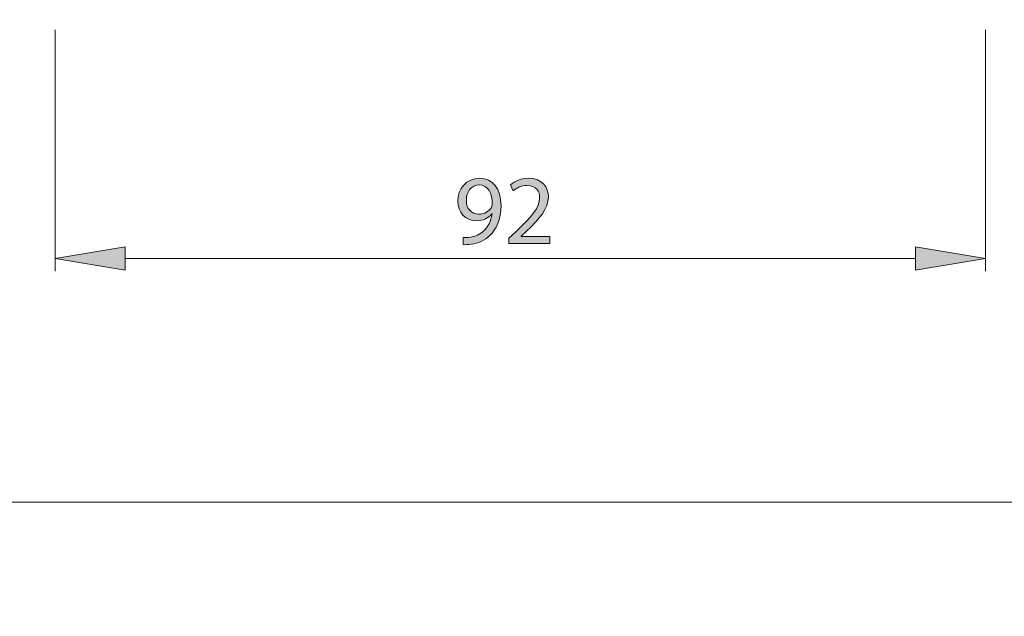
# Model space of a CAD drawing. Header units: inches. Extents: x 0.54 to 10.46, y 0.74 to 7.76.
# Tile 16 of 78: x 1.69 to 2.37, y 4.16 to 4.57. Entities that reach past the tile are written whole.
import ezdxf

# ---------------------------------------------------------------- set-up
doc = ezdxf.new("R2010")
doc.units = ezdxf.units.IN
doc.header["$MEASUREMENT"] = 0
doc.layers.add('BG', color=7, linetype='Continuous')
doc.layers.add('MCG-INT-4FT', color=7, linetype='Continuous')

# ---------------------------------------------------------------- blocks, each defined once
blk = doc.blocks.new('block 3')
at = {"layer": 'BG', "true_color": 0xffffff}
h = blk.add_hatch(color=7, dxfattribs=at)
h.dxf.hatch_style = 2
edge = h.paths.add_edge_path()
edge.add_spline(control_points=[(10.29599, 0.90612), (10.29599, 0.90612), (0.87112, 0.90612), (0.87112, 0.90612), (0.87016, 0.90612), (0.86938, 0.90689), (0.86938, 0.90785), (0.86938, 0.90785), (0.86938, 7.59215), (0.86938, 7.59215), (0.86938, 7.59311), (0.87016, 7.59389), (0.87112, 7.59389), (0.87112, 7.59389), (10.29599, 7.59389), (10.29599, 7.59389), (10.29696, 7.59389), (10.29773, 7.59311), (10.29773, 7.59215), (10.29773, 7.59215), (10.29773, 0.90785), (10.29773, 0.90785), (10.29773, 0.90689), (10.29696, 0.90612), (10.29599, 0.90612)], knot_values=[0, 0, 0, 0, 1, 1, 1, 2, 2, 2, 3, 3, 3, 4, 4, 4, 5, 5, 5, 6, 6, 6, 7, 7, 7, 8, 8, 8, 8], degree=3, periodic=1)
h.paths.add_polyline_path([(0.87286, 0.90959), (10.29426, 0.90959), (10.29426, 7.59042), (0.87286, 7.59042)])
at = {"layer": 'BG', "lineweight": 0}
blk.add_open_spline([(10.29599, 0.90612), (10.29599, 0.90612), (0.87112, 0.90612), (0.87112, 0.90612), (0.87016, 0.90612), (0.86938, 0.90689), (0.86938, 0.90785), (0.86938, 0.90785), (0.86938, 7.59215), (0.86938, 7.59215), (0.86938, 7.59311), (0.87016, 7.59389), (0.87112, 7.59389), (0.87112, 7.59389), (10.29599, 7.59389), (10.29599, 7.59389), (10.29696, 7.59389), (10.29773, 7.59311), (10.29773, 7.59215), (10.29773, 7.59215), (10.29773, 0.90785), (10.29773, 0.90785), (10.29773, 0.90689), (10.29696, 0.90612), (10.29599, 0.90612)], degree=3, knots=[0, 0, 0, 0, 1, 1, 1, 2, 2, 2, 3, 3, 3, 4, 4, 4, 5, 5, 5, 6, 6, 6, 7, 7, 7, 8, 8, 8, 8], dxfattribs=at)
blk = doc.blocks.new('block 2')
at = {"layer": 'BG'}
blk.add_blockref('block 3', (0, 0), dxfattribs=at)
blk = doc.blocks.new('block 69')
at = {"layer": 'BG', "true_color": 0xffffff}
h = blk.add_hatch(color=7, dxfattribs=at)
h.dxf.hatch_style = 2
edge = h.paths.add_edge_path()
edge.add_spline(control_points=[(10.46309, 0.739), (10.46309, 0.739), (0.53691, 0.739), (0.53691, 0.739), (0.53595, 0.739), (0.53517, 0.73978), (0.53517, 0.74074), (0.53517, 0.74074), (0.53517, 7.75926), (0.53517, 7.75926), (0.53517, 7.76022), (0.53595, 7.761), (0.53691, 7.761), (0.53691, 7.761), (10.46309, 7.761), (10.46309, 7.761), (10.46406, 7.761), (10.46483, 7.76022), (10.46483, 7.75926), (10.46483, 7.75926), (10.46483, 0.74074), (10.46483, 0.74074), (10.46483, 0.73978), (10.46406, 0.739), (10.46309, 0.739)], knot_values=[0, 0, 0, 0, 1, 1, 1, 2, 2, 2, 3, 3, 3, 4, 4, 4, 5, 5, 5, 6, 6, 6, 7, 7, 7, 8, 8, 8, 8], degree=3, periodic=1)
h.paths.add_polyline_path([(0.53864, 0.74248), (10.46136, 0.74248), (10.46136, 7.75752), (0.53864, 7.75752)])
at = {"layer": 'BG', "lineweight": 0}
blk.add_open_spline([(10.46309, 0.739), (10.46309, 0.739), (0.53691, 0.739), (0.53691, 0.739), (0.53595, 0.739), (0.53517, 0.73978), (0.53517, 0.74074), (0.53517, 0.74074), (0.53517, 7.75926), (0.53517, 7.75926), (0.53517, 7.76022), (0.53595, 7.761), (0.53691, 7.761), (0.53691, 7.761), (10.46309, 7.761), (10.46309, 7.761), (10.46406, 7.761), (10.46483, 7.76022), (10.46483, 7.75926), (10.46483, 7.75926), (10.46483, 0.74074), (10.46483, 0.74074), (10.46483, 0.73978), (10.46406, 0.739), (10.46309, 0.739)], degree=3, knots=[0, 0, 0, 0, 1, 1, 1, 2, 2, 2, 3, 3, 3, 4, 4, 4, 5, 5, 5, 6, 6, 6, 7, 7, 7, 8, 8, 8, 8], dxfattribs=at)
blk = doc.blocks.new('block 68')
at = {"layer": 'BG'}
blk.add_blockref('block 69', (0, 0), dxfattribs=at)
blk = doc.blocks.new('block 2526')
at = {"layer": 'MCG-INT-4FT', "color": 179, "lineweight": 5, "true_color": 0x231f20}
blk.add_lwpolyline([(9.3018, 4.23752), (0.99754, 4.23752)], dxfattribs=at)
blk = doc.blocks.new('block 2531')
at = {"layer": 'MCG-INT-4FT', "color": 179, "lineweight": 5, "true_color": 0x231f20}
blk.add_lwpolyline([(2.35749, 4.56435), (2.35749, 4.39737)], dxfattribs=at)
blk = doc.blocks.new('block 2532')
at = {"layer": 'MCG-INT-4FT', "color": 179, "lineweight": 5, "true_color": 0x231f20}
blk.add_lwpolyline([(1.71457, 4.56435), (1.71457, 4.39737)], dxfattribs=at)
blk = doc.blocks.new('block 2533')
at = {"layer": 'MCG-INT-4FT', "color": 179, "lineweight": 5, "true_color": 0x231f20}
blk.add_lwpolyline([(2.3091, 4.40601), (1.76296, 4.40601)], dxfattribs=at)
blk = doc.blocks.new('block 2534')
at = {"layer": 'MCG-INT-4FT', "true_color": 0x231f20}
h = blk.add_hatch(color=179, dxfattribs=at)
h.dxf.hatch_style = 2
h.paths.add_polyline_path([(2.3091, 4.41408), (2.35749, 4.40601), (2.3091, 4.39795)])
at = {"layer": 'MCG-INT-4FT', "lineweight": 0}
blk.add_lwpolyline([(2.3091, 4.41408), (2.35749, 4.40601), (2.3091, 4.39795), (2.3091, 4.41408)], dxfattribs=at)
blk = doc.blocks.new('block 2535')
at = {"layer": 'MCG-INT-4FT', "true_color": 0x231f20}
h = blk.add_hatch(color=179, dxfattribs=at)
h.dxf.hatch_style = 2
h.paths.add_polyline_path([(1.76296, 4.41408), (1.71457, 4.40601), (1.76296, 4.39795)])
at = {"layer": 'MCG-INT-4FT', "lineweight": 0}
blk.add_lwpolyline([(1.76296, 4.41408), (1.71457, 4.40601), (1.76296, 4.39795), (1.76296, 4.41408)], dxfattribs=at)
blk = doc.blocks.new('block 2537')
at = {"layer": 'MCG-INT-4FT', "true_color": 0x231f20}
h = blk.add_hatch(color=179, dxfattribs=at)
h.dxf.hatch_style = 2
edge = h.paths.add_edge_path()
edge.add_spline(control_points=[(1.99651, 4.42063), (1.99782, 4.42049), (1.99932, 4.42063), (2.00138, 4.42083), (2.00486, 4.42131), (2.00815, 4.42275), (2.01068, 4.42514), (2.01362, 4.42782), (2.01575, 4.43172), (2.01657, 4.43698), (2.01657, 4.43698), (2.01636, 4.43698), (2.01636, 4.43698), (2.0139, 4.43397), (2.01034, 4.4322), (2.00589, 4.4322), (1.99788, 4.4322), (1.99275, 4.43822), (1.99275, 4.44581), (1.99275, 4.45424), (1.99884, 4.46163), (2.00795, 4.46163), (2.01705, 4.46163), (2.02266, 4.45424), (2.02266, 4.44287), (2.02266, 4.43309), (2.01938, 4.42624), (2.01499, 4.422), (2.01158, 4.41864), (2.00685, 4.41659), (2.00206, 4.41604), (1.99987, 4.4157), (1.99795, 4.41563), (1.99651, 4.4157), (1.99651, 4.4157), (1.99651, 4.42063), (1.99651, 4.42063)], knot_values=[0, 0, 0, 0, 1, 1, 1, 2, 2, 2, 3, 3, 3, 4, 4, 4, 5, 5, 5, 6, 6, 6, 7, 7, 7, 8, 8, 8, 9, 9, 9, 10, 10, 10, 11, 11, 11, 12, 12, 12, 12], degree=3, periodic=1)
edge = h.paths.add_edge_path()
edge.add_spline(control_points=[(1.9987, 4.44623), (1.9987, 4.44068), (2.00206, 4.43678), (2.00726, 4.43678), (2.0113, 4.43678), (2.01445, 4.43877), (2.01603, 4.44143), (2.01636, 4.44198), (2.01657, 4.44267), (2.01657, 4.44362), (2.01657, 4.45123), (2.01377, 4.45704), (2.00747, 4.45704), (2.00233, 4.45704), (1.9987, 4.45253), (1.9987, 4.44623)], knot_values=[0, 0, 0, 0, 1, 1, 1, 2, 2, 2, 3, 3, 3, 4, 4, 4, 5, 5, 5, 5], degree=3, periodic=1)
h = blk.add_hatch(color=179, dxfattribs=at)
h.dxf.hatch_style = 2
edge = h.paths.add_edge_path()
edge.add_spline(control_points=[(2.02808, 4.41638), (2.02808, 4.41638), (2.02808, 4.42008), (2.02808, 4.42008), (2.02808, 4.42008), (2.03281, 4.42466), (2.03281, 4.42466), (2.04417, 4.43548), (2.0493, 4.44123), (2.04937, 4.44794), (2.04937, 4.45245), (2.04718, 4.45663), (2.04054, 4.45663), (2.03651, 4.45663), (2.03315, 4.45458), (2.03109, 4.45287), (2.03109, 4.45287), (2.02918, 4.45711), (2.02918, 4.45711), (2.03226, 4.45971), (2.03664, 4.46163), (2.04178, 4.46163), (2.05136, 4.46163), (2.0554, 4.45506), (2.0554, 4.44869), (2.0554, 4.44048), (2.04944, 4.43384), (2.04007, 4.4248), (2.04007, 4.4248), (2.03651, 4.42152), (2.03651, 4.42152), (2.03651, 4.42152), (2.03651, 4.42138), (2.03651, 4.42138), (2.03651, 4.42138), (2.05649, 4.42138), (2.05649, 4.42138), (2.05649, 4.42138), (2.05649, 4.41638), (2.05649, 4.41638), (2.05649, 4.41638), (2.02808, 4.41638), (2.02808, 4.41638)], knot_values=[0, 0, 0, 0, 1, 1, 1, 2, 2, 2, 3, 3, 3, 4, 4, 4, 5, 5, 5, 6, 6, 6, 7, 7, 7, 8, 8, 8, 9, 9, 9, 10, 10, 10, 11, 11, 11, 12, 12, 12, 13, 13, 13, 14, 14, 14, 14], degree=3, periodic=1)
at = {"layer": 'MCG-INT-4FT', "lineweight": 0}
for points, knots in [([(1.99651, 4.42063), (1.99782, 4.42049), (1.99932, 4.42063), (2.00138, 4.42083), (2.00486, 4.42131), (2.00815, 4.42275), (2.01068, 4.42514), (2.01362, 4.42782), (2.01575, 4.43172), (2.01657, 4.43698), (2.01657, 4.43698), (2.01636, 4.43698), (2.01636, 4.43698), (2.0139, 4.43397), (2.01034, 4.4322), (2.00589, 4.4322), (1.99788, 4.4322), (1.99275, 4.43822), (1.99275, 4.44581), (1.99275, 4.45424), (1.99884, 4.46163), (2.00795, 4.46163), (2.01705, 4.46163), (2.02266, 4.45424), (2.02266, 4.44287), (2.02266, 4.43309), (2.01938, 4.42624), (2.01499, 4.422), (2.01158, 4.41864), (2.00685, 4.41659), (2.00206, 4.41604), (1.99987, 4.4157), (1.99795, 4.41563), (1.99651, 4.4157), (1.99651, 4.4157), (1.99651, 4.42063), (1.99651, 4.42063)], [0, 0, 0, 0, 1, 1, 1, 2, 2, 2, 3, 3, 3, 4, 4, 4, 5, 5, 5, 6, 6, 6, 7, 7, 7, 8, 8, 8, 9, 9, 9, 10, 10, 10, 11, 11, 11, 12, 12, 12, 12]), ([(2.02808, 4.41638), (2.02808, 4.41638), (2.02808, 4.42008), (2.02808, 4.42008), (2.02808, 4.42008), (2.03281, 4.42466), (2.03281, 4.42466), (2.04417, 4.43548), (2.0493, 4.44123), (2.04937, 4.44794), (2.04937, 4.45245), (2.04718, 4.45663), (2.04054, 4.45663), (2.03651, 4.45663), (2.03315, 4.45458), (2.03109, 4.45287), (2.03109, 4.45287), (2.02918, 4.45711), (2.02918, 4.45711), (2.03226, 4.45971), (2.03664, 4.46163), (2.04178, 4.46163), (2.05136, 4.46163), (2.0554, 4.45506), (2.0554, 4.44869), (2.0554, 4.44048), (2.04944, 4.43384), (2.04007, 4.4248), (2.04007, 4.4248), (2.03651, 4.42152), (2.03651, 4.42152), (2.03651, 4.42152), (2.03651, 4.42138), (2.03651, 4.42138), (2.03651, 4.42138), (2.05649, 4.42138), (2.05649, 4.42138), (2.05649, 4.42138), (2.05649, 4.41638), (2.05649, 4.41638), (2.05649, 4.41638), (2.02808, 4.41638), (2.02808, 4.41638)], [0, 0, 0, 0, 1, 1, 1, 2, 2, 2, 3, 3, 3, 4, 4, 4, 5, 5, 5, 6, 6, 6, 7, 7, 7, 8, 8, 8, 9, 9, 9, 10, 10, 10, 11, 11, 11, 12, 12, 12, 13, 13, 13, 14, 14, 14, 14]), ([(1.9987, 4.44623), (1.9987, 4.44068), (2.00206, 4.43678), (2.00726, 4.43678), (2.0113, 4.43678), (2.01445, 4.43877), (2.01603, 4.44143), (2.01636, 4.44198), (2.01657, 4.44267), (2.01657, 4.44362), (2.01657, 4.45123), (2.01377, 4.45704), (2.00747, 4.45704), (2.00233, 4.45704), (1.9987, 4.45253), (1.9987, 4.44623)], [0, 0, 0, 0, 1, 1, 1, 2, 2, 2, 3, 3, 3, 4, 4, 4, 5, 5, 5, 5])]:
    blk.add_open_spline(points, degree=3, knots=knots, dxfattribs=at)
blk = doc.blocks.new('block 2536')
at = {"layer": 'MCG-INT-4FT'}
blk.add_blockref('block 2537', (0, 0), dxfattribs=at)
blk = doc.blocks.new('block 2590')
at = {"layer": 'MCG-INT-4FT', "color": 7, "lineweight": 5, "true_color": 0xffffff}
blk.add_lwpolyline([(1.71457, 4.40601), (1.71457, 4.40601)], dxfattribs=at)

msp = doc.modelspace()

# ---------------------------------------------------------------- block references
at = {"layer": 'BG'}
for name in ['block 68', 'block 2']:
    msp.add_blockref(name, (0, 0), dxfattribs=at)
at = {"layer": 'MCG-INT-4FT'}
for name in ['block 2532', 'block 2531', 'block 2536', 'block 2535', 'block 2534', 'block 2590', 'block 2533', 'block 2526']:
    msp.add_blockref(name, (0, 0), dxfattribs=at)

doc.saveas('drawing.dxf')
